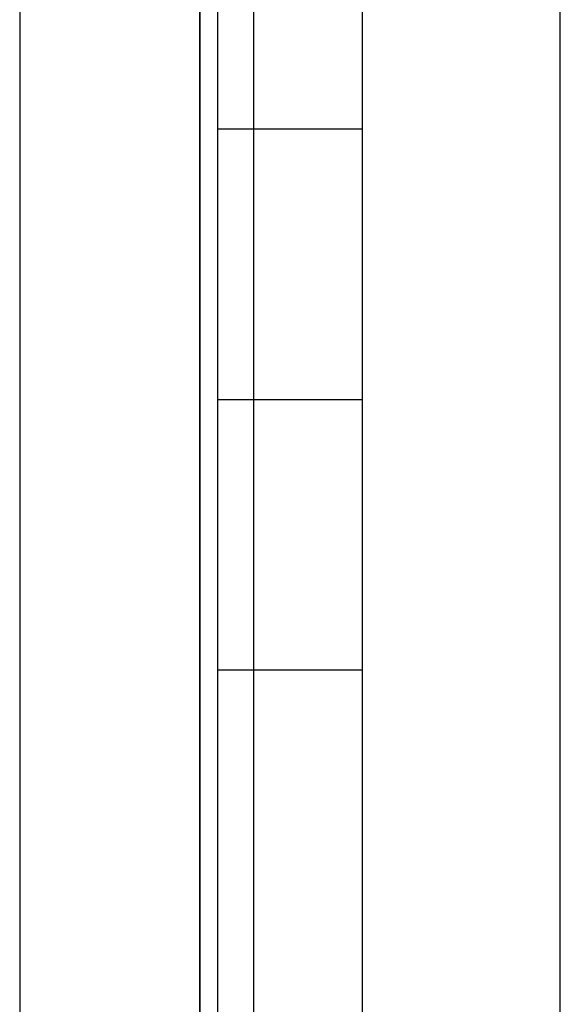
# Model space of a CAD drawing. Header units: millimetres. Extents: x 0 to 93, y 0 to 191.
# Tile 37 of 148: x 0 to 3, y 42.69 to 48.16. Entities that reach past the tile are written whole.
import ezdxf

# ---------------------------------------------------------------- set-up
doc = ezdxf.new("R2010")
doc.units = ezdxf.units.MM
doc.layers.add('MAIN-1', color=7, linetype='Continuous')
doc.layers.add('MAIN-2', color=7, linetype='Continuous')

msp = doc.modelspace()

# ---------------------------------------------------------------- linework, layer by layer
at = {"layer": 'MAIN-1'}
for p, q in [((0, 187.5), (0, 5)), ((1, 187.5), (1, 5)), ((1.1, 16.6), (1.1, 183.1)), ((1.9, 183.1), (1.9, 16.6))]:
    msp.add_line(p, q, dxfattribs=at)
at = {"layer": 'MAIN-2'}
for p, q in [((1, 0), (1, 187.5)), ((3, 14.8), (3, 185)), ((1.9, 183.1), (1.9, 16.6)), ((1.3, 23.45), (1.3, 167.05)), ((1.9, 47.55), (1.1, 47.55)), ((1.1, 46.05), (1.1, 46.05)), ((1.1, 46.05), (1.9, 46.05)), ((1.9, 46.05), (1.9, 46.05)), ((1.1, 44.55), (1.9, 44.55))]:
    msp.add_line(p, q, dxfattribs=at)

doc.saveas('drawing.dxf')
